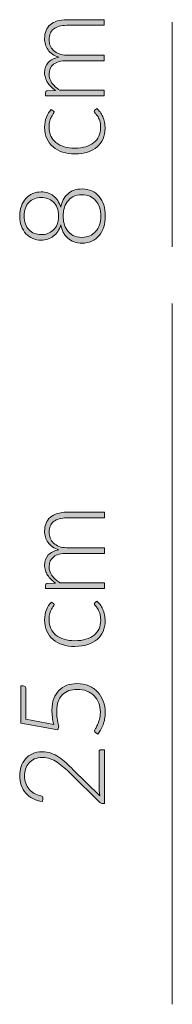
# Model space of a CAD drawing. Header units: inches. Extents: x 52 to 143, y -219 to -85.
# Tile 12 of 20: x 118.75 to 120.34, y -179.87 to -169.57. Entities that reach past the tile are written whole.
import ezdxf

# ---------------------------------------------------------------- set-up
doc = ezdxf.new("R2010")
doc.units = ezdxf.units.IN
doc.header["$MEASUREMENT"] = 0
doc.layers.add('Capa 1', color=7, linetype='Continuous')

# ---------------------------------------------------------------- blocks, each defined once
blk = doc.blocks.new('block 13')
at = {"layer": 'Capa 1'}
h = blk.add_hatch(color=251, dxfattribs=at)
h.dxf.hatch_style = 2
edge = h.paths.add_edge_path()
edge.add_spline(control_points=[(119.636, -175.517), (119.636, -175.517), (119.022, -175.517), (119.022, -175.517), (119.022, -175.517), (119.022, -175.485), (119.022, -175.485), (119.022, -175.474), (119.027, -175.468), (119.037, -175.466), (119.037, -175.466), (119.126, -175.461), (119.126, -175.461), (119.109, -175.449), (119.094, -175.436), (119.08, -175.423), (119.066, -175.409), (119.054, -175.394), (119.044, -175.379), (119.034, -175.364), (119.026, -175.347), (119.02, -175.33), (119.015, -175.312), (119.012, -175.294), (119.012, -175.274), (119.012, -175.23), (119.025, -175.194), (119.051, -175.167), (119.077, -175.14), (119.113, -175.122), (119.16, -175.113), (119.135, -175.106), (119.112, -175.095), (119.094, -175.082), (119.076, -175.068), (119.06, -175.053), (119.048, -175.036), (119.036, -175.018), (119.027, -175), (119.021, -174.98), (119.015, -174.959), (119.012, -174.938), (119.012, -174.917), (119.012, -174.886), (119.017, -174.859), (119.027, -174.835), (119.037, -174.811), (119.052, -174.79), (119.072, -174.773), (119.092, -174.756), (119.116, -174.743), (119.145, -174.734), (119.173, -174.725), (119.207, -174.72), (119.243, -174.72), (119.243, -174.72), (119.636, -174.72), (119.636, -174.72), (119.636, -174.72), (119.636, -174.779), (119.636, -174.779), (119.636, -174.779), (119.243, -174.779), (119.243, -174.779), (119.183, -174.779), (119.138, -174.792), (119.106, -174.818), (119.075, -174.844), (119.059, -174.881), (119.059, -174.929), (119.059, -174.95), (119.063, -174.971), (119.071, -174.99), (119.078, -175.01), (119.09, -175.027), (119.106, -175.042), (119.121, -175.057), (119.14, -175.069), (119.163, -175.078), (119.186, -175.087), (119.213, -175.091), (119.243, -175.091), (119.243, -175.091), (119.636, -175.091), (119.636, -175.091), (119.636, -175.091), (119.636, -175.15), (119.636, -175.15), (119.636, -175.15), (119.243, -175.15), (119.243, -175.15), (119.184, -175.15), (119.138, -175.162), (119.107, -175.186), (119.075, -175.21), (119.059, -175.244), (119.059, -175.29), (119.059, -175.323), (119.069, -175.354), (119.089, -175.383), (119.109, -175.411), (119.137, -175.436), (119.172, -175.458), (119.172, -175.458), (119.636, -175.458), (119.636, -175.458), (119.636, -175.458), (119.636, -175.517), (119.636, -175.517)], knot_values=[0, 0, 0, 0, 1, 1, 1, 2, 2, 2, 3, 3, 3, 4, 4, 4, 5, 5, 5, 6, 6, 6, 7, 7, 7, 8, 8, 8, 9, 9, 9, 10, 10, 10, 11, 11, 11, 12, 12, 12, 13, 13, 13, 14, 14, 14, 15, 15, 15, 16, 16, 16, 17, 17, 17, 18, 18, 18, 19, 19, 19, 20, 20, 20, 21, 21, 21, 22, 22, 22, 23, 23, 23, 24, 24, 24, 25, 25, 25, 26, 26, 26, 27, 27, 27, 28, 28, 28, 29, 29, 29, 30, 30, 30, 31, 31, 31, 32, 32, 32, 33, 33, 33, 34, 34, 34, 35, 35, 35, 36, 36, 36, 36], degree=3, periodic=1)
h = blk.add_hatch(color=251, dxfattribs=at)
h.dxf.hatch_style = 2
edge = h.paths.add_edge_path()
edge.add_spline(control_points=[(119.104, -175.674), (119.106, -175.676), (119.108, -175.678), (119.109, -175.68), (119.111, -175.682), (119.111, -175.684), (119.111, -175.687), (119.111, -175.692), (119.109, -175.697), (119.103, -175.705), (119.098, -175.712), (119.091, -175.721), (119.085, -175.733), (119.078, -175.745), (119.072, -175.76), (119.067, -175.778), (119.061, -175.796), (119.058, -175.818), (119.058, -175.843), (119.058, -175.878), (119.065, -175.91), (119.077, -175.937), (119.09, -175.964), (119.108, -175.988), (119.131, -176.006), (119.154, -176.025), (119.183, -176.039), (119.216, -176.049), (119.25, -176.059), (119.287, -176.064), (119.328, -176.064), (119.372, -176.064), (119.41, -176.059), (119.443, -176.049), (119.477, -176.039), (119.505, -176.024), (119.528, -176.006), (119.55, -175.988), (119.568, -175.965), (119.58, -175.939), (119.592, -175.912), (119.598, -175.883), (119.598, -175.851), (119.598, -175.821), (119.594, -175.797), (119.587, -175.777), (119.58, -175.757), (119.572, -175.74), (119.564, -175.727), (119.556, -175.714), (119.548, -175.704), (119.541, -175.696), (119.534, -175.689), (119.531, -175.683), (119.531, -175.678), (119.531, -175.673), (119.533, -175.669), (119.537, -175.666), (119.537, -175.666), (119.557, -175.65), (119.557, -175.65), (119.569, -175.66), (119.581, -175.671), (119.591, -175.686), (119.602, -175.7), (119.611, -175.716), (119.619, -175.734), (119.627, -175.753), (119.633, -175.772), (119.637, -175.793), (119.642, -175.815), (119.644, -175.837), (119.644, -175.86), (119.644, -175.899), (119.637, -175.934), (119.622, -175.967), (119.608, -175.999), (119.588, -176.027), (119.561, -176.05), (119.534, -176.073), (119.501, -176.091), (119.462, -176.104), (119.423, -176.117), (119.378, -176.124), (119.328, -176.124), (119.282, -176.124), (119.239, -176.118), (119.2, -176.105), (119.162, -176.093), (119.128, -176.075), (119.1, -176.051), (119.072, -176.027), (119.05, -175.999), (119.035, -175.964), (119.02, -175.93), (119.012, -175.891), (119.012, -175.846), (119.012, -175.806), (119.018, -175.771), (119.031, -175.74), (119.044, -175.709), (119.061, -175.682), (119.083, -175.659), (119.083, -175.659), (119.104, -175.674), (119.104, -175.674)], knot_values=[0, 0, 0, 0, 1, 1, 1, 2, 2, 2, 3, 3, 3, 4, 4, 4, 5, 5, 5, 6, 6, 6, 7, 7, 7, 8, 8, 8, 9, 9, 9, 10, 10, 10, 11, 11, 11, 12, 12, 12, 13, 13, 13, 14, 14, 14, 15, 15, 15, 16, 16, 16, 17, 17, 17, 18, 18, 18, 19, 19, 19, 20, 20, 20, 21, 21, 21, 22, 22, 22, 23, 23, 23, 24, 24, 24, 25, 25, 25, 26, 26, 26, 27, 27, 27, 28, 28, 28, 29, 29, 29, 30, 30, 30, 31, 31, 31, 32, 32, 32, 33, 33, 33, 34, 34, 34, 35, 35, 35, 35], degree=3, periodic=1)
h = blk.add_hatch(color=251, dxfattribs=at)
h.dxf.hatch_style = 2
edge = h.paths.add_edge_path()
edge.add_spline(control_points=[(118.788, -176.536), (118.796, -176.536), (118.803, -176.539), (118.809, -176.544), (118.814, -176.55), (118.817, -176.559), (118.817, -176.57), (118.817, -176.57), (118.817, -176.886), (118.817, -176.886), (118.817, -176.886), (119.108, -176.939), (119.108, -176.939), (119.101, -176.912), (119.096, -176.885), (119.093, -176.861), (119.09, -176.836), (119.089, -176.812), (119.089, -176.79), (119.089, -176.744), (119.095, -176.704), (119.108, -176.67), (119.121, -176.635), (119.139, -176.607), (119.162, -176.583), (119.185, -176.56), (119.213, -176.543), (119.245, -176.53), (119.277, -176.518), (119.312, -176.513), (119.35, -176.513), (119.396, -176.513), (119.437, -176.52), (119.474, -176.537), (119.51, -176.553), (119.541, -176.574), (119.567, -176.602), (119.592, -176.629), (119.612, -176.661), (119.625, -176.698), (119.639, -176.734), (119.646, -176.773), (119.646, -176.814), (119.646, -176.838), (119.643, -176.862), (119.639, -176.883), (119.635, -176.905), (119.629, -176.926), (119.622, -176.945), (119.615, -176.965), (119.606, -176.982), (119.597, -176.998), (119.588, -177.014), (119.578, -177.028), (119.568, -177.041), (119.568, -177.041), (119.544, -177.023), (119.544, -177.023), (119.538, -177.019), (119.534, -177.013), (119.534, -177.006), (119.534, -177), (119.538, -176.992), (119.544, -176.982), (119.55, -176.972), (119.557, -176.959), (119.564, -176.944), (119.572, -176.928), (119.578, -176.909), (119.584, -176.887), (119.591, -176.866), (119.594, -176.841), (119.594, -176.812), (119.594, -176.778), (119.588, -176.746), (119.578, -176.718), (119.567, -176.688), (119.551, -176.663), (119.53, -176.641), (119.51, -176.62), (119.484, -176.603), (119.454, -176.591), (119.424, -176.578), (119.389, -176.573), (119.351, -176.573), (119.32, -176.573), (119.291, -176.577), (119.265, -176.586), (119.239, -176.596), (119.216, -176.61), (119.198, -176.628), (119.179, -176.647), (119.164, -176.671), (119.154, -176.699), (119.143, -176.728), (119.138, -176.761), (119.138, -176.8), (119.138, -176.824), (119.14, -176.848), (119.143, -176.875), (119.147, -176.901), (119.153, -176.929), (119.161, -176.959), (119.161, -176.959), (119.15, -176.997), (119.15, -176.997), (119.15, -176.997), (118.763, -176.928), (118.763, -176.928), (118.763, -176.928), (118.763, -176.536), (118.763, -176.536), (118.763, -176.536), (118.788, -176.536), (118.788, -176.536)], knot_values=[0, 0, 0, 0, 1, 1, 1, 2, 2, 2, 3, 3, 3, 4, 4, 4, 5, 5, 5, 6, 6, 6, 7, 7, 7, 8, 8, 8, 9, 9, 9, 10, 10, 10, 11, 11, 11, 12, 12, 12, 13, 13, 13, 14, 14, 14, 15, 15, 15, 16, 16, 16, 17, 17, 17, 18, 18, 18, 19, 19, 19, 20, 20, 20, 21, 21, 21, 22, 22, 22, 23, 23, 23, 24, 24, 24, 25, 25, 25, 26, 26, 26, 27, 27, 27, 28, 28, 28, 29, 29, 29, 30, 30, 30, 31, 31, 31, 32, 32, 32, 33, 33, 33, 34, 34, 34, 35, 35, 35, 36, 36, 36, 37, 37, 37, 38, 38, 38, 38], degree=3, periodic=1)
h = blk.add_hatch(color=251, dxfattribs=at)
h.dxf.hatch_style = 2
edge = h.paths.add_edge_path()
edge.add_spline(control_points=[(118.753, -177.476), (118.753, -177.443), (118.758, -177.411), (118.768, -177.381), (118.777, -177.351), (118.792, -177.324), (118.811, -177.301), (118.831, -177.278), (118.855, -177.259), (118.885, -177.246), (118.914, -177.233), (118.948, -177.226), (118.988, -177.226), (119.021, -177.226), (119.051, -177.231), (119.08, -177.241), (119.108, -177.251), (119.135, -177.265), (119.161, -177.282), (119.187, -177.299), (119.212, -177.319), (119.236, -177.342), (119.261, -177.365), (119.286, -177.389), (119.311, -177.414), (119.311, -177.414), (119.59, -177.687), (119.59, -177.687), (119.587, -177.674), (119.584, -177.66), (119.583, -177.646), (119.581, -177.632), (119.58, -177.618), (119.58, -177.603), (119.58, -177.603), (119.58, -177.226), (119.58, -177.226), (119.58, -177.22), (119.582, -177.214), (119.586, -177.211), (119.59, -177.207), (119.595, -177.205), (119.601, -177.205), (119.601, -177.205), (119.636, -177.205), (119.636, -177.205), (119.636, -177.205), (119.636, -177.768), (119.636, -177.768), (119.636, -177.768), (119.615, -177.768), (119.615, -177.768), (119.61, -177.768), (119.606, -177.767), (119.601, -177.765), (119.596, -177.762), (119.592, -177.76), (119.589, -177.756), (119.589, -177.756), (119.287, -177.458), (119.287, -177.458), (119.262, -177.433), (119.238, -177.411), (119.214, -177.39), (119.191, -177.369), (119.167, -177.351), (119.143, -177.335), (119.12, -177.32), (119.095, -177.308), (119.07, -177.299), (119.045, -177.29), (119.018, -177.286), (118.99, -177.286), (118.958, -177.286), (118.93, -177.291), (118.906, -177.301), (118.883, -177.312), (118.863, -177.327), (118.848, -177.345), (118.833, -177.362), (118.821, -177.383), (118.814, -177.406), (118.807, -177.429), (118.803, -177.454), (118.803, -177.479), (118.803, -177.507), (118.807, -177.532), (118.815, -177.555), (118.824, -177.579), (118.836, -177.599), (118.851, -177.617), (118.866, -177.635), (118.884, -177.65), (118.904, -177.662), (118.925, -177.673), (118.948, -177.681), (118.973, -177.686), (118.987, -177.69), (118.994, -177.698), (118.994, -177.71), (118.994, -177.711), (118.994, -177.712), (118.994, -177.714), (118.994, -177.715), (118.994, -177.716), (118.994, -177.717), (118.994, -177.717), (118.989, -177.746), (118.989, -177.746), (118.951, -177.741), (118.918, -177.731), (118.889, -177.716), (118.86, -177.7), (118.835, -177.681), (118.815, -177.657), (118.794, -177.634), (118.779, -177.607), (118.769, -177.576), (118.758, -177.545), (118.753, -177.512), (118.753, -177.476)], knot_values=[0, 0, 0, 0, 1, 1, 1, 2, 2, 2, 3, 3, 3, 4, 4, 4, 5, 5, 5, 6, 6, 6, 7, 7, 7, 8, 8, 8, 9, 9, 9, 10, 10, 10, 11, 11, 11, 12, 12, 12, 13, 13, 13, 14, 14, 14, 15, 15, 15, 16, 16, 16, 17, 17, 17, 18, 18, 18, 19, 19, 19, 20, 20, 20, 21, 21, 21, 22, 22, 22, 23, 23, 23, 24, 24, 24, 25, 25, 25, 26, 26, 26, 27, 27, 27, 28, 28, 28, 29, 29, 29, 30, 30, 30, 31, 31, 31, 32, 32, 32, 33, 33, 33, 34, 34, 34, 35, 35, 35, 36, 36, 36, 37, 37, 37, 38, 38, 38, 39, 39, 39, 40, 40, 40, 40], degree=3, periodic=1)
at = {"layer": 'Capa 1', "lineweight": 0}
for points, knots in [([(119.636, -175.517), (119.636, -175.517), (119.022, -175.517), (119.022, -175.517), (119.022, -175.517), (119.022, -175.485), (119.022, -175.485), (119.022, -175.474), (119.027, -175.468), (119.037, -175.466), (119.037, -175.466), (119.126, -175.461), (119.126, -175.461), (119.109, -175.449), (119.094, -175.436), (119.08, -175.423), (119.066, -175.409), (119.054, -175.394), (119.044, -175.379), (119.034, -175.364), (119.026, -175.347), (119.02, -175.33), (119.015, -175.312), (119.012, -175.294), (119.012, -175.274), (119.012, -175.23), (119.025, -175.194), (119.051, -175.167), (119.077, -175.14), (119.113, -175.122), (119.16, -175.113), (119.135, -175.106), (119.112, -175.095), (119.094, -175.082), (119.076, -175.068), (119.06, -175.053), (119.048, -175.036), (119.036, -175.018), (119.027, -175), (119.021, -174.98), (119.015, -174.959), (119.012, -174.938), (119.012, -174.917), (119.012, -174.886), (119.017, -174.859), (119.027, -174.835), (119.037, -174.811), (119.052, -174.79), (119.072, -174.773), (119.092, -174.756), (119.116, -174.743), (119.145, -174.734), (119.173, -174.725), (119.207, -174.72), (119.243, -174.72), (119.243, -174.72), (119.636, -174.72), (119.636, -174.72), (119.636, -174.72), (119.636, -174.779), (119.636, -174.779), (119.636, -174.779), (119.243, -174.779), (119.243, -174.779), (119.183, -174.779), (119.138, -174.792), (119.106, -174.818), (119.075, -174.844), (119.059, -174.881), (119.059, -174.929), (119.059, -174.95), (119.063, -174.971), (119.071, -174.99), (119.078, -175.01), (119.09, -175.027), (119.106, -175.042), (119.121, -175.057), (119.14, -175.069), (119.163, -175.078), (119.186, -175.087), (119.213, -175.091), (119.243, -175.091), (119.243, -175.091), (119.636, -175.091), (119.636, -175.091), (119.636, -175.091), (119.636, -175.15), (119.636, -175.15), (119.636, -175.15), (119.243, -175.15), (119.243, -175.15), (119.184, -175.15), (119.138, -175.162), (119.107, -175.186), (119.075, -175.21), (119.059, -175.244), (119.059, -175.29), (119.059, -175.323), (119.069, -175.354), (119.089, -175.383), (119.109, -175.411), (119.137, -175.436), (119.172, -175.458), (119.172, -175.458), (119.636, -175.458), (119.636, -175.458), (119.636, -175.458), (119.636, -175.517), (119.636, -175.517)], [0, 0, 0, 0, 1, 1, 1, 2, 2, 2, 3, 3, 3, 4, 4, 4, 5, 5, 5, 6, 6, 6, 7, 7, 7, 8, 8, 8, 9, 9, 9, 10, 10, 10, 11, 11, 11, 12, 12, 12, 13, 13, 13, 14, 14, 14, 15, 15, 15, 16, 16, 16, 17, 17, 17, 18, 18, 18, 19, 19, 19, 20, 20, 20, 21, 21, 21, 22, 22, 22, 23, 23, 23, 24, 24, 24, 25, 25, 25, 26, 26, 26, 27, 27, 27, 28, 28, 28, 29, 29, 29, 30, 30, 30, 31, 31, 31, 32, 32, 32, 33, 33, 33, 34, 34, 34, 35, 35, 35, 36, 36, 36, 36]), ([(119.104, -175.674), (119.106, -175.676), (119.108, -175.678), (119.109, -175.68), (119.111, -175.682), (119.111, -175.684), (119.111, -175.687), (119.111, -175.692), (119.109, -175.697), (119.103, -175.705), (119.098, -175.712), (119.091, -175.721), (119.085, -175.733), (119.078, -175.745), (119.072, -175.76), (119.067, -175.778), (119.061, -175.796), (119.058, -175.818), (119.058, -175.843), (119.058, -175.878), (119.065, -175.91), (119.077, -175.937), (119.09, -175.964), (119.108, -175.988), (119.131, -176.006), (119.154, -176.025), (119.183, -176.039), (119.216, -176.049), (119.25, -176.059), (119.287, -176.064), (119.328, -176.064), (119.372, -176.064), (119.41, -176.059), (119.443, -176.049), (119.477, -176.039), (119.505, -176.024), (119.528, -176.006), (119.55, -175.988), (119.568, -175.965), (119.58, -175.939), (119.592, -175.912), (119.598, -175.883), (119.598, -175.851), (119.598, -175.821), (119.594, -175.797), (119.587, -175.777), (119.58, -175.757), (119.572, -175.74), (119.564, -175.727), (119.556, -175.714), (119.548, -175.704), (119.541, -175.696), (119.534, -175.689), (119.531, -175.683), (119.531, -175.678), (119.531, -175.673), (119.533, -175.669), (119.537, -175.666), (119.537, -175.666), (119.557, -175.65), (119.557, -175.65), (119.569, -175.66), (119.581, -175.671), (119.591, -175.686), (119.602, -175.7), (119.611, -175.716), (119.619, -175.734), (119.627, -175.753), (119.633, -175.772), (119.637, -175.793), (119.642, -175.815), (119.644, -175.837), (119.644, -175.86), (119.644, -175.899), (119.637, -175.934), (119.622, -175.967), (119.608, -175.999), (119.588, -176.027), (119.561, -176.05), (119.534, -176.073), (119.501, -176.091), (119.462, -176.104), (119.423, -176.117), (119.378, -176.124), (119.328, -176.124), (119.282, -176.124), (119.239, -176.118), (119.2, -176.105), (119.162, -176.093), (119.128, -176.075), (119.1, -176.051), (119.072, -176.027), (119.05, -175.999), (119.035, -175.964), (119.02, -175.93), (119.012, -175.891), (119.012, -175.846), (119.012, -175.806), (119.018, -175.771), (119.031, -175.74), (119.044, -175.709), (119.061, -175.682), (119.083, -175.659), (119.083, -175.659), (119.104, -175.674), (119.104, -175.674)], [0, 0, 0, 0, 1, 1, 1, 2, 2, 2, 3, 3, 3, 4, 4, 4, 5, 5, 5, 6, 6, 6, 7, 7, 7, 8, 8, 8, 9, 9, 9, 10, 10, 10, 11, 11, 11, 12, 12, 12, 13, 13, 13, 14, 14, 14, 15, 15, 15, 16, 16, 16, 17, 17, 17, 18, 18, 18, 19, 19, 19, 20, 20, 20, 21, 21, 21, 22, 22, 22, 23, 23, 23, 24, 24, 24, 25, 25, 25, 26, 26, 26, 27, 27, 27, 28, 28, 28, 29, 29, 29, 30, 30, 30, 31, 31, 31, 32, 32, 32, 33, 33, 33, 34, 34, 34, 35, 35, 35, 35]), ([(118.788, -176.536), (118.796, -176.536), (118.803, -176.539), (118.809, -176.544), (118.814, -176.55), (118.817, -176.559), (118.817, -176.57), (118.817, -176.57), (118.817, -176.886), (118.817, -176.886), (118.817, -176.886), (119.108, -176.939), (119.108, -176.939), (119.101, -176.912), (119.096, -176.885), (119.093, -176.861), (119.09, -176.836), (119.089, -176.812), (119.089, -176.79), (119.089, -176.744), (119.095, -176.704), (119.108, -176.67), (119.121, -176.635), (119.139, -176.607), (119.162, -176.583), (119.185, -176.56), (119.213, -176.543), (119.245, -176.53), (119.277, -176.518), (119.312, -176.513), (119.35, -176.513), (119.396, -176.513), (119.437, -176.52), (119.474, -176.537), (119.51, -176.553), (119.541, -176.574), (119.567, -176.602), (119.592, -176.629), (119.612, -176.661), (119.625, -176.698), (119.639, -176.734), (119.646, -176.773), (119.646, -176.814), (119.646, -176.838), (119.643, -176.862), (119.639, -176.883), (119.635, -176.905), (119.629, -176.926), (119.622, -176.945), (119.615, -176.965), (119.606, -176.982), (119.597, -176.998), (119.588, -177.014), (119.578, -177.028), (119.568, -177.041), (119.568, -177.041), (119.544, -177.023), (119.544, -177.023), (119.538, -177.019), (119.534, -177.013), (119.534, -177.006), (119.534, -177), (119.538, -176.992), (119.544, -176.982), (119.55, -176.972), (119.557, -176.959), (119.564, -176.944), (119.572, -176.928), (119.578, -176.909), (119.584, -176.887), (119.591, -176.866), (119.594, -176.841), (119.594, -176.812), (119.594, -176.778), (119.588, -176.746), (119.578, -176.718), (119.567, -176.688), (119.551, -176.663), (119.53, -176.641), (119.51, -176.62), (119.484, -176.603), (119.454, -176.591), (119.424, -176.578), (119.389, -176.573), (119.351, -176.573), (119.32, -176.573), (119.291, -176.577), (119.265, -176.586), (119.239, -176.596), (119.216, -176.61), (119.198, -176.628), (119.179, -176.647), (119.164, -176.671), (119.154, -176.699), (119.143, -176.728), (119.138, -176.761), (119.138, -176.8), (119.138, -176.824), (119.14, -176.848), (119.143, -176.875), (119.147, -176.901), (119.153, -176.929), (119.161, -176.959), (119.161, -176.959), (119.15, -176.997), (119.15, -176.997), (119.15, -176.997), (118.763, -176.928), (118.763, -176.928), (118.763, -176.928), (118.763, -176.536), (118.763, -176.536), (118.763, -176.536), (118.788, -176.536), (118.788, -176.536)], [0, 0, 0, 0, 1, 1, 1, 2, 2, 2, 3, 3, 3, 4, 4, 4, 5, 5, 5, 6, 6, 6, 7, 7, 7, 8, 8, 8, 9, 9, 9, 10, 10, 10, 11, 11, 11, 12, 12, 12, 13, 13, 13, 14, 14, 14, 15, 15, 15, 16, 16, 16, 17, 17, 17, 18, 18, 18, 19, 19, 19, 20, 20, 20, 21, 21, 21, 22, 22, 22, 23, 23, 23, 24, 24, 24, 25, 25, 25, 26, 26, 26, 27, 27, 27, 28, 28, 28, 29, 29, 29, 30, 30, 30, 31, 31, 31, 32, 32, 32, 33, 33, 33, 34, 34, 34, 35, 35, 35, 36, 36, 36, 37, 37, 37, 38, 38, 38, 38]), ([(118.753, -177.476), (118.753, -177.443), (118.758, -177.411), (118.768, -177.381), (118.777, -177.351), (118.792, -177.324), (118.811, -177.301), (118.831, -177.278), (118.855, -177.259), (118.885, -177.246), (118.914, -177.233), (118.948, -177.226), (118.988, -177.226), (119.021, -177.226), (119.051, -177.231), (119.08, -177.241), (119.108, -177.251), (119.135, -177.265), (119.161, -177.282), (119.187, -177.299), (119.212, -177.319), (119.236, -177.342), (119.261, -177.365), (119.286, -177.389), (119.311, -177.414), (119.311, -177.414), (119.59, -177.687), (119.59, -177.687), (119.587, -177.674), (119.584, -177.66), (119.583, -177.646), (119.581, -177.632), (119.58, -177.618), (119.58, -177.603), (119.58, -177.603), (119.58, -177.226), (119.58, -177.226), (119.58, -177.22), (119.582, -177.214), (119.586, -177.211), (119.59, -177.207), (119.595, -177.205), (119.601, -177.205), (119.601, -177.205), (119.636, -177.205), (119.636, -177.205), (119.636, -177.205), (119.636, -177.768), (119.636, -177.768), (119.636, -177.768), (119.615, -177.768), (119.615, -177.768), (119.61, -177.768), (119.606, -177.767), (119.601, -177.765), (119.596, -177.762), (119.592, -177.76), (119.589, -177.756), (119.589, -177.756), (119.287, -177.458), (119.287, -177.458), (119.262, -177.433), (119.238, -177.411), (119.214, -177.39), (119.191, -177.369), (119.167, -177.351), (119.143, -177.335), (119.12, -177.32), (119.095, -177.308), (119.07, -177.299), (119.045, -177.29), (119.018, -177.286), (118.99, -177.286), (118.958, -177.286), (118.93, -177.291), (118.906, -177.301), (118.883, -177.312), (118.863, -177.327), (118.848, -177.345), (118.833, -177.362), (118.821, -177.383), (118.814, -177.406), (118.807, -177.429), (118.803, -177.454), (118.803, -177.479), (118.803, -177.507), (118.807, -177.532), (118.815, -177.555), (118.824, -177.579), (118.836, -177.599), (118.851, -177.617), (118.866, -177.635), (118.884, -177.65), (118.904, -177.662), (118.925, -177.673), (118.948, -177.681), (118.973, -177.686), (118.987, -177.69), (118.994, -177.698), (118.994, -177.71), (118.994, -177.711), (118.994, -177.712), (118.994, -177.714), (118.994, -177.715), (118.994, -177.716), (118.994, -177.717), (118.994, -177.717), (118.989, -177.746), (118.989, -177.746), (118.951, -177.741), (118.918, -177.731), (118.889, -177.716), (118.86, -177.7), (118.835, -177.681), (118.815, -177.657), (118.794, -177.634), (118.779, -177.607), (118.769, -177.576), (118.758, -177.545), (118.753, -177.512), (118.753, -177.476)], [0, 0, 0, 0, 1, 1, 1, 2, 2, 2, 3, 3, 3, 4, 4, 4, 5, 5, 5, 6, 6, 6, 7, 7, 7, 8, 8, 8, 9, 9, 9, 10, 10, 10, 11, 11, 11, 12, 12, 12, 13, 13, 13, 14, 14, 14, 15, 15, 15, 16, 16, 16, 17, 17, 17, 18, 18, 18, 19, 19, 19, 20, 20, 20, 21, 21, 21, 22, 22, 22, 23, 23, 23, 24, 24, 24, 25, 25, 25, 26, 26, 26, 27, 27, 27, 28, 28, 28, 29, 29, 29, 30, 30, 30, 31, 31, 31, 32, 32, 32, 33, 33, 33, 34, 34, 34, 35, 35, 35, 36, 36, 36, 37, 37, 37, 38, 38, 38, 39, 39, 39, 40, 40, 40, 40])]:
    blk.add_open_spline(points, degree=3, knots=knots, dxfattribs=at)
blk = doc.blocks.new('block 14')
at = {"layer": 'Capa 1'}
h = blk.add_hatch(color=251, dxfattribs=at)
h.dxf.hatch_style = 2
edge = h.paths.add_edge_path()
edge.add_spline(control_points=[(119.635, -170.364), (119.635, -170.364), (119.022, -170.364), (119.022, -170.364), (119.022, -170.364), (119.022, -170.332), (119.022, -170.332), (119.022, -170.321), (119.027, -170.315), (119.037, -170.313), (119.037, -170.313), (119.126, -170.308), (119.126, -170.308), (119.109, -170.296), (119.094, -170.283), (119.08, -170.27), (119.066, -170.256), (119.054, -170.241), (119.044, -170.226), (119.034, -170.211), (119.026, -170.194), (119.02, -170.177), (119.015, -170.159), (119.012, -170.141), (119.012, -170.122), (119.012, -170.077), (119.025, -170.041), (119.051, -170.014), (119.077, -169.988), (119.113, -169.969), (119.16, -169.96), (119.134, -169.953), (119.112, -169.942), (119.094, -169.929), (119.075, -169.916), (119.06, -169.9), (119.048, -169.883), (119.036, -169.866), (119.027, -169.847), (119.021, -169.827), (119.015, -169.806), (119.012, -169.785), (119.012, -169.764), (119.012, -169.734), (119.017, -169.706), (119.027, -169.682), (119.037, -169.658), (119.052, -169.637), (119.071, -169.62), (119.091, -169.603), (119.116, -169.59), (119.144, -169.581), (119.173, -169.572), (119.206, -169.568), (119.243, -169.568), (119.243, -169.568), (119.635, -169.568), (119.635, -169.568), (119.635, -169.568), (119.635, -169.626), (119.635, -169.626), (119.635, -169.626), (119.243, -169.626), (119.243, -169.626), (119.183, -169.626), (119.137, -169.639), (119.106, -169.665), (119.074, -169.691), (119.059, -169.728), (119.059, -169.776), (119.059, -169.797), (119.062, -169.818), (119.07, -169.837), (119.078, -169.857), (119.09, -169.874), (119.105, -169.889), (119.121, -169.905), (119.14, -169.916), (119.163, -169.925), (119.186, -169.934), (119.213, -169.938), (119.243, -169.938), (119.243, -169.938), (119.635, -169.938), (119.635, -169.938), (119.635, -169.938), (119.635, -169.997), (119.635, -169.997), (119.635, -169.997), (119.243, -169.997), (119.243, -169.997), (119.183, -169.997), (119.138, -170.009), (119.106, -170.033), (119.075, -170.057), (119.059, -170.091), (119.059, -170.137), (119.059, -170.17), (119.069, -170.201), (119.089, -170.23), (119.108, -170.258), (119.136, -170.283), (119.171, -170.306), (119.171, -170.306), (119.635, -170.306), (119.635, -170.306), (119.635, -170.306), (119.635, -170.364), (119.635, -170.364)], knot_values=[0, 0, 0, 0, 1, 1, 1, 2, 2, 2, 3, 3, 3, 4, 4, 4, 5, 5, 5, 6, 6, 6, 7, 7, 7, 8, 8, 8, 9, 9, 9, 10, 10, 10, 11, 11, 11, 12, 12, 12, 13, 13, 13, 14, 14, 14, 15, 15, 15, 16, 16, 16, 17, 17, 17, 18, 18, 18, 19, 19, 19, 20, 20, 20, 21, 21, 21, 22, 22, 22, 23, 23, 23, 24, 24, 24, 25, 25, 25, 26, 26, 26, 27, 27, 27, 28, 28, 28, 29, 29, 29, 30, 30, 30, 31, 31, 31, 32, 32, 32, 33, 33, 33, 34, 34, 34, 35, 35, 35, 36, 36, 36, 36], degree=3, periodic=1)
h = blk.add_hatch(color=251, dxfattribs=at)
h.dxf.hatch_style = 2
edge = h.paths.add_edge_path()
edge.add_spline(control_points=[(119.103, -170.522), (119.106, -170.524), (119.107, -170.526), (119.109, -170.527), (119.11, -170.529), (119.111, -170.532), (119.111, -170.535), (119.111, -170.539), (119.108, -170.545), (119.103, -170.552), (119.097, -170.559), (119.091, -170.569), (119.085, -170.581), (119.078, -170.593), (119.072, -170.608), (119.066, -170.626), (119.061, -170.644), (119.058, -170.665), (119.058, -170.691), (119.058, -170.726), (119.064, -170.757), (119.077, -170.785), (119.089, -170.812), (119.107, -170.835), (119.131, -170.854), (119.154, -170.873), (119.183, -170.887), (119.216, -170.897), (119.249, -170.906), (119.287, -170.912), (119.328, -170.912), (119.372, -170.912), (119.41, -170.906), (119.443, -170.896), (119.476, -170.886), (119.504, -170.872), (119.527, -170.853), (119.55, -170.835), (119.567, -170.813), (119.579, -170.786), (119.591, -170.76), (119.597, -170.731), (119.597, -170.699), (119.597, -170.669), (119.594, -170.644), (119.587, -170.624), (119.58, -170.604), (119.572, -170.588), (119.564, -170.575), (119.555, -170.562), (119.548, -170.552), (119.541, -170.544), (119.534, -170.536), (119.531, -170.531), (119.531, -170.526), (119.531, -170.521), (119.533, -170.516), (119.537, -170.514), (119.537, -170.514), (119.557, -170.497), (119.557, -170.497), (119.569, -170.507), (119.58, -170.519), (119.591, -170.533), (119.602, -170.548), (119.611, -170.564), (119.619, -170.582), (119.626, -170.6), (119.633, -170.62), (119.637, -170.641), (119.641, -170.662), (119.643, -170.684), (119.643, -170.707), (119.643, -170.746), (119.636, -170.782), (119.622, -170.814), (119.608, -170.846), (119.588, -170.874), (119.56, -170.897), (119.533, -170.921), (119.5, -170.939), (119.461, -170.952), (119.423, -170.965), (119.378, -170.971), (119.328, -170.971), (119.281, -170.971), (119.239, -170.965), (119.2, -170.953), (119.161, -170.94), (119.128, -170.923), (119.1, -170.899), (119.072, -170.875), (119.05, -170.846), (119.035, -170.812), (119.019, -170.778), (119.012, -170.738), (119.012, -170.694), (119.012, -170.654), (119.018, -170.618), (119.031, -170.587), (119.044, -170.556), (119.061, -170.529), (119.082, -170.506), (119.082, -170.506), (119.103, -170.522), (119.103, -170.522)], knot_values=[0, 0, 0, 0, 1, 1, 1, 2, 2, 2, 3, 3, 3, 4, 4, 4, 5, 5, 5, 6, 6, 6, 7, 7, 7, 8, 8, 8, 9, 9, 9, 10, 10, 10, 11, 11, 11, 12, 12, 12, 13, 13, 13, 14, 14, 14, 15, 15, 15, 16, 16, 16, 17, 17, 17, 18, 18, 18, 19, 19, 19, 20, 20, 20, 21, 21, 21, 22, 22, 22, 23, 23, 23, 24, 24, 24, 25, 25, 25, 26, 26, 26, 27, 27, 27, 28, 28, 28, 29, 29, 29, 30, 30, 30, 31, 31, 31, 32, 32, 32, 33, 33, 33, 34, 34, 34, 35, 35, 35, 35], degree=3, periodic=1)
h = blk.add_hatch(color=251, dxfattribs=at)
h.dxf.hatch_style = 2
edge = h.paths.add_edge_path()
edge.add_spline(control_points=[(119.645, -171.621), (119.645, -171.663), (119.64, -171.701), (119.629, -171.736), (119.618, -171.771), (119.602, -171.801), (119.581, -171.826), (119.56, -171.851), (119.534, -171.87), (119.505, -171.884), (119.475, -171.898), (119.442, -171.905), (119.405, -171.905), (119.373, -171.905), (119.344, -171.901), (119.319, -171.891), (119.294, -171.882), (119.272, -171.869), (119.254, -171.852), (119.235, -171.835), (119.22, -171.815), (119.207, -171.792), (119.195, -171.769), (119.186, -171.743), (119.18, -171.715), (119.172, -171.741), (119.162, -171.763), (119.149, -171.783), (119.137, -171.803), (119.121, -171.819), (119.103, -171.833), (119.086, -171.846), (119.066, -171.856), (119.045, -171.863), (119.023, -171.87), (119, -171.874), (118.975, -171.874), (118.944, -171.874), (118.915, -171.868), (118.888, -171.856), (118.861, -171.844), (118.838, -171.828), (118.817, -171.806), (118.797, -171.784), (118.781, -171.758), (118.77, -171.727), (118.758, -171.696), (118.752, -171.66), (118.752, -171.621), (118.752, -171.583), (118.758, -171.548), (118.77, -171.517), (118.781, -171.486), (118.797, -171.459), (118.817, -171.437), (118.838, -171.415), (118.861, -171.398), (118.888, -171.387), (118.915, -171.375), (118.944, -171.369), (118.975, -171.369), (119, -171.369), (119.023, -171.372), (119.045, -171.379), (119.066, -171.387), (119.086, -171.397), (119.103, -171.41), (119.121, -171.424), (119.137, -171.441), (119.149, -171.46), (119.162, -171.48), (119.172, -171.503), (119.18, -171.528), (119.186, -171.5), (119.195, -171.474), (119.207, -171.451), (119.22, -171.428), (119.235, -171.408), (119.254, -171.391), (119.272, -171.374), (119.294, -171.361), (119.319, -171.352), (119.344, -171.342), (119.373, -171.338), (119.405, -171.338), (119.442, -171.338), (119.475, -171.345), (119.505, -171.359), (119.534, -171.372), (119.56, -171.392), (119.581, -171.417), (119.602, -171.442), (119.618, -171.472), (119.629, -171.506), (119.64, -171.541), (119.645, -171.58), (119.645, -171.621)], knot_values=[0, 0, 0, 0, 1, 1, 1, 2, 2, 2, 3, 3, 3, 4, 4, 4, 5, 5, 5, 6, 6, 6, 7, 7, 7, 8, 8, 8, 9, 9, 9, 10, 10, 10, 11, 11, 11, 12, 12, 12, 13, 13, 13, 14, 14, 14, 15, 15, 15, 16, 16, 16, 17, 17, 17, 18, 18, 18, 19, 19, 19, 20, 20, 20, 21, 21, 21, 22, 22, 22, 23, 23, 23, 24, 24, 24, 25, 25, 25, 26, 26, 26, 27, 27, 27, 28, 28, 28, 29, 29, 29, 30, 30, 30, 31, 31, 31, 32, 32, 32, 32], degree=3, periodic=1)
edge = h.paths.add_edge_path()
edge.add_spline(control_points=[(119.158, -171.621), (119.158, -171.588), (119.153, -171.559), (119.143, -171.535), (119.133, -171.51), (119.119, -171.49), (119.102, -171.474), (119.085, -171.458), (119.066, -171.446), (119.044, -171.438), (119.022, -171.431), (118.999, -171.427), (118.976, -171.427), (118.951, -171.427), (118.927, -171.431), (118.906, -171.44), (118.884, -171.449), (118.865, -171.461), (118.85, -171.478), (118.833, -171.494), (118.821, -171.515), (118.812, -171.539), (118.803, -171.563), (118.798, -171.591), (118.798, -171.621), (118.798, -171.652), (118.803, -171.68), (118.812, -171.704), (118.821, -171.728), (118.833, -171.749), (118.85, -171.766), (118.865, -171.782), (118.884, -171.795), (118.906, -171.803), (118.927, -171.812), (118.951, -171.816), (118.976, -171.816), (118.999, -171.816), (119.022, -171.812), (119.044, -171.805), (119.066, -171.797), (119.085, -171.786), (119.102, -171.769), (119.119, -171.754), (119.133, -171.733), (119.143, -171.709), (119.153, -171.684), (119.158, -171.655), (119.158, -171.621)], knot_values=[0, 0, 0, 0, 1, 1, 1, 2, 2, 2, 3, 3, 3, 4, 4, 4, 5, 5, 5, 6, 6, 6, 7, 7, 7, 8, 8, 8, 9, 9, 9, 10, 10, 10, 11, 11, 11, 12, 12, 12, 13, 13, 13, 14, 14, 14, 15, 15, 15, 16, 16, 16, 16], degree=3, periodic=1)
edge = h.paths.add_edge_path()
edge.add_spline(control_points=[(119.599, -171.621), (119.599, -171.588), (119.594, -171.558), (119.584, -171.53), (119.575, -171.503), (119.562, -171.479), (119.545, -171.46), (119.528, -171.44), (119.508, -171.425), (119.483, -171.414), (119.46, -171.403), (119.433, -171.398), (119.404, -171.398), (119.366, -171.398), (119.334, -171.405), (119.308, -171.419), (119.283, -171.433), (119.263, -171.451), (119.248, -171.473), (119.232, -171.494), (119.221, -171.519), (119.215, -171.545), (119.209, -171.571), (119.205, -171.597), (119.205, -171.621), (119.205, -171.646), (119.209, -171.672), (119.215, -171.698), (119.221, -171.724), (119.232, -171.748), (119.248, -171.77), (119.263, -171.792), (119.283, -171.81), (119.308, -171.824), (119.334, -171.838), (119.366, -171.845), (119.404, -171.845), (119.433, -171.845), (119.46, -171.839), (119.483, -171.829), (119.508, -171.818), (119.528, -171.803), (119.545, -171.783), (119.562, -171.764), (119.575, -171.74), (119.584, -171.713), (119.594, -171.685), (119.599, -171.655), (119.599, -171.621)], knot_values=[0, 0, 0, 0, 1, 1, 1, 2, 2, 2, 3, 3, 3, 4, 4, 4, 5, 5, 5, 6, 6, 6, 7, 7, 7, 8, 8, 8, 9, 9, 9, 10, 10, 10, 11, 11, 11, 12, 12, 12, 13, 13, 13, 14, 14, 14, 15, 15, 15, 16, 16, 16, 16], degree=3, periodic=1)
at = {"layer": 'Capa 1', "lineweight": 0}
for points, knots in [([(119.635, -170.364), (119.635, -170.364), (119.022, -170.364), (119.022, -170.364), (119.022, -170.364), (119.022, -170.332), (119.022, -170.332), (119.022, -170.321), (119.027, -170.315), (119.037, -170.313), (119.037, -170.313), (119.126, -170.308), (119.126, -170.308), (119.109, -170.296), (119.094, -170.283), (119.08, -170.27), (119.066, -170.256), (119.054, -170.241), (119.044, -170.226), (119.034, -170.211), (119.026, -170.194), (119.02, -170.177), (119.015, -170.159), (119.012, -170.141), (119.012, -170.122), (119.012, -170.077), (119.025, -170.041), (119.051, -170.014), (119.077, -169.988), (119.113, -169.969), (119.16, -169.96), (119.134, -169.953), (119.112, -169.942), (119.094, -169.929), (119.075, -169.916), (119.06, -169.9), (119.048, -169.883), (119.036, -169.866), (119.027, -169.847), (119.021, -169.827), (119.015, -169.806), (119.012, -169.785), (119.012, -169.764), (119.012, -169.734), (119.017, -169.706), (119.027, -169.682), (119.037, -169.658), (119.052, -169.637), (119.071, -169.62), (119.091, -169.603), (119.116, -169.59), (119.144, -169.581), (119.173, -169.572), (119.206, -169.568), (119.243, -169.568), (119.243, -169.568), (119.635, -169.568), (119.635, -169.568), (119.635, -169.568), (119.635, -169.626), (119.635, -169.626), (119.635, -169.626), (119.243, -169.626), (119.243, -169.626), (119.183, -169.626), (119.137, -169.639), (119.106, -169.665), (119.074, -169.691), (119.059, -169.728), (119.059, -169.776), (119.059, -169.797), (119.062, -169.818), (119.07, -169.837), (119.078, -169.857), (119.09, -169.874), (119.105, -169.889), (119.121, -169.905), (119.14, -169.916), (119.163, -169.925), (119.186, -169.934), (119.213, -169.938), (119.243, -169.938), (119.243, -169.938), (119.635, -169.938), (119.635, -169.938), (119.635, -169.938), (119.635, -169.997), (119.635, -169.997), (119.635, -169.997), (119.243, -169.997), (119.243, -169.997), (119.183, -169.997), (119.138, -170.009), (119.106, -170.033), (119.075, -170.057), (119.059, -170.091), (119.059, -170.137), (119.059, -170.17), (119.069, -170.201), (119.089, -170.23), (119.108, -170.258), (119.136, -170.283), (119.171, -170.306), (119.171, -170.306), (119.635, -170.306), (119.635, -170.306), (119.635, -170.306), (119.635, -170.364), (119.635, -170.364)], [0, 0, 0, 0, 1, 1, 1, 2, 2, 2, 3, 3, 3, 4, 4, 4, 5, 5, 5, 6, 6, 6, 7, 7, 7, 8, 8, 8, 9, 9, 9, 10, 10, 10, 11, 11, 11, 12, 12, 12, 13, 13, 13, 14, 14, 14, 15, 15, 15, 16, 16, 16, 17, 17, 17, 18, 18, 18, 19, 19, 19, 20, 20, 20, 21, 21, 21, 22, 22, 22, 23, 23, 23, 24, 24, 24, 25, 25, 25, 26, 26, 26, 27, 27, 27, 28, 28, 28, 29, 29, 29, 30, 30, 30, 31, 31, 31, 32, 32, 32, 33, 33, 33, 34, 34, 34, 35, 35, 35, 36, 36, 36, 36]), ([(119.103, -170.522), (119.106, -170.524), (119.107, -170.526), (119.109, -170.527), (119.11, -170.529), (119.111, -170.532), (119.111, -170.535), (119.111, -170.539), (119.108, -170.545), (119.103, -170.552), (119.097, -170.559), (119.091, -170.569), (119.085, -170.581), (119.078, -170.593), (119.072, -170.608), (119.066, -170.626), (119.061, -170.644), (119.058, -170.665), (119.058, -170.691), (119.058, -170.726), (119.064, -170.757), (119.077, -170.785), (119.089, -170.812), (119.107, -170.835), (119.131, -170.854), (119.154, -170.873), (119.183, -170.887), (119.216, -170.897), (119.249, -170.906), (119.287, -170.912), (119.328, -170.912), (119.372, -170.912), (119.41, -170.906), (119.443, -170.896), (119.476, -170.886), (119.504, -170.872), (119.527, -170.853), (119.55, -170.835), (119.567, -170.813), (119.579, -170.786), (119.591, -170.76), (119.597, -170.731), (119.597, -170.699), (119.597, -170.669), (119.594, -170.644), (119.587, -170.624), (119.58, -170.604), (119.572, -170.588), (119.564, -170.575), (119.555, -170.562), (119.548, -170.552), (119.541, -170.544), (119.534, -170.536), (119.531, -170.531), (119.531, -170.526), (119.531, -170.521), (119.533, -170.516), (119.537, -170.514), (119.537, -170.514), (119.557, -170.497), (119.557, -170.497), (119.569, -170.507), (119.58, -170.519), (119.591, -170.533), (119.602, -170.548), (119.611, -170.564), (119.619, -170.582), (119.626, -170.6), (119.633, -170.62), (119.637, -170.641), (119.641, -170.662), (119.643, -170.684), (119.643, -170.707), (119.643, -170.746), (119.636, -170.782), (119.622, -170.814), (119.608, -170.846), (119.588, -170.874), (119.56, -170.897), (119.533, -170.921), (119.5, -170.939), (119.461, -170.952), (119.423, -170.965), (119.378, -170.971), (119.328, -170.971), (119.281, -170.971), (119.239, -170.965), (119.2, -170.953), (119.161, -170.94), (119.128, -170.923), (119.1, -170.899), (119.072, -170.875), (119.05, -170.846), (119.035, -170.812), (119.019, -170.778), (119.012, -170.738), (119.012, -170.694), (119.012, -170.654), (119.018, -170.618), (119.031, -170.587), (119.044, -170.556), (119.061, -170.529), (119.082, -170.506), (119.082, -170.506), (119.103, -170.522), (119.103, -170.522)], [0, 0, 0, 0, 1, 1, 1, 2, 2, 2, 3, 3, 3, 4, 4, 4, 5, 5, 5, 6, 6, 6, 7, 7, 7, 8, 8, 8, 9, 9, 9, 10, 10, 10, 11, 11, 11, 12, 12, 12, 13, 13, 13, 14, 14, 14, 15, 15, 15, 16, 16, 16, 17, 17, 17, 18, 18, 18, 19, 19, 19, 20, 20, 20, 21, 21, 21, 22, 22, 22, 23, 23, 23, 24, 24, 24, 25, 25, 25, 26, 26, 26, 27, 27, 27, 28, 28, 28, 29, 29, 29, 30, 30, 30, 31, 31, 31, 32, 32, 32, 33, 33, 33, 34, 34, 34, 35, 35, 35, 35]), ([(119.645, -171.621), (119.645, -171.663), (119.64, -171.701), (119.629, -171.736), (119.618, -171.771), (119.602, -171.801), (119.581, -171.826), (119.56, -171.851), (119.534, -171.87), (119.505, -171.884), (119.475, -171.898), (119.442, -171.905), (119.405, -171.905), (119.373, -171.905), (119.344, -171.901), (119.319, -171.891), (119.294, -171.882), (119.272, -171.869), (119.254, -171.852), (119.235, -171.835), (119.22, -171.815), (119.207, -171.792), (119.195, -171.769), (119.186, -171.743), (119.18, -171.715), (119.172, -171.741), (119.162, -171.763), (119.149, -171.783), (119.137, -171.803), (119.121, -171.819), (119.103, -171.833), (119.086, -171.846), (119.066, -171.856), (119.045, -171.863), (119.023, -171.87), (119, -171.874), (118.975, -171.874), (118.944, -171.874), (118.915, -171.868), (118.888, -171.856), (118.861, -171.844), (118.838, -171.828), (118.817, -171.806), (118.797, -171.784), (118.781, -171.758), (118.77, -171.727), (118.758, -171.696), (118.752, -171.66), (118.752, -171.621), (118.752, -171.583), (118.758, -171.548), (118.77, -171.517), (118.781, -171.486), (118.797, -171.459), (118.817, -171.437), (118.838, -171.415), (118.861, -171.398), (118.888, -171.387), (118.915, -171.375), (118.944, -171.369), (118.975, -171.369), (119, -171.369), (119.023, -171.372), (119.045, -171.379), (119.066, -171.387), (119.086, -171.397), (119.103, -171.41), (119.121, -171.424), (119.137, -171.441), (119.149, -171.46), (119.162, -171.48), (119.172, -171.503), (119.18, -171.528), (119.186, -171.5), (119.195, -171.474), (119.207, -171.451), (119.22, -171.428), (119.235, -171.408), (119.254, -171.391), (119.272, -171.374), (119.294, -171.361), (119.319, -171.352), (119.344, -171.342), (119.373, -171.338), (119.405, -171.338), (119.442, -171.338), (119.475, -171.345), (119.505, -171.359), (119.534, -171.372), (119.56, -171.392), (119.581, -171.417), (119.602, -171.442), (119.618, -171.472), (119.629, -171.506), (119.64, -171.541), (119.645, -171.58), (119.645, -171.621)], [0, 0, 0, 0, 1, 1, 1, 2, 2, 2, 3, 3, 3, 4, 4, 4, 5, 5, 5, 6, 6, 6, 7, 7, 7, 8, 8, 8, 9, 9, 9, 10, 10, 10, 11, 11, 11, 12, 12, 12, 13, 13, 13, 14, 14, 14, 15, 15, 15, 16, 16, 16, 17, 17, 17, 18, 18, 18, 19, 19, 19, 20, 20, 20, 21, 21, 21, 22, 22, 22, 23, 23, 23, 24, 24, 24, 25, 25, 25, 26, 26, 26, 27, 27, 27, 28, 28, 28, 29, 29, 29, 30, 30, 30, 31, 31, 31, 32, 32, 32, 32]), ([(119.158, -171.621), (119.158, -171.588), (119.153, -171.559), (119.143, -171.535), (119.133, -171.51), (119.119, -171.49), (119.102, -171.474), (119.085, -171.458), (119.066, -171.446), (119.044, -171.438), (119.022, -171.431), (118.999, -171.427), (118.976, -171.427), (118.951, -171.427), (118.927, -171.431), (118.906, -171.44), (118.884, -171.449), (118.865, -171.461), (118.85, -171.478), (118.833, -171.494), (118.821, -171.515), (118.812, -171.539), (118.803, -171.563), (118.798, -171.591), (118.798, -171.621), (118.798, -171.652), (118.803, -171.68), (118.812, -171.704), (118.821, -171.728), (118.833, -171.749), (118.85, -171.766), (118.865, -171.782), (118.884, -171.795), (118.906, -171.803), (118.927, -171.812), (118.951, -171.816), (118.976, -171.816), (118.999, -171.816), (119.022, -171.812), (119.044, -171.805), (119.066, -171.797), (119.085, -171.786), (119.102, -171.769), (119.119, -171.754), (119.133, -171.733), (119.143, -171.709), (119.153, -171.684), (119.158, -171.655), (119.158, -171.621)], [0, 0, 0, 0, 1, 1, 1, 2, 2, 2, 3, 3, 3, 4, 4, 4, 5, 5, 5, 6, 6, 6, 7, 7, 7, 8, 8, 8, 9, 9, 9, 10, 10, 10, 11, 11, 11, 12, 12, 12, 13, 13, 13, 14, 14, 14, 15, 15, 15, 16, 16, 16, 16]), ([(119.599, -171.621), (119.599, -171.588), (119.594, -171.558), (119.584, -171.53), (119.575, -171.503), (119.562, -171.479), (119.545, -171.46), (119.528, -171.44), (119.508, -171.425), (119.483, -171.414), (119.46, -171.403), (119.433, -171.398), (119.404, -171.398), (119.366, -171.398), (119.334, -171.405), (119.308, -171.419), (119.283, -171.433), (119.263, -171.451), (119.248, -171.473), (119.232, -171.494), (119.221, -171.519), (119.215, -171.545), (119.209, -171.571), (119.205, -171.597), (119.205, -171.621), (119.205, -171.646), (119.209, -171.672), (119.215, -171.698), (119.221, -171.724), (119.232, -171.748), (119.248, -171.77), (119.263, -171.792), (119.283, -171.81), (119.308, -171.824), (119.334, -171.838), (119.366, -171.845), (119.404, -171.845), (119.433, -171.845), (119.46, -171.839), (119.483, -171.829), (119.508, -171.818), (119.528, -171.803), (119.545, -171.783), (119.562, -171.764), (119.575, -171.74), (119.584, -171.713), (119.594, -171.685), (119.599, -171.655), (119.599, -171.621)], [0, 0, 0, 0, 1, 1, 1, 2, 2, 2, 3, 3, 3, 4, 4, 4, 5, 5, 5, 6, 6, 6, 7, 7, 7, 8, 8, 8, 9, 9, 9, 10, 10, 10, 11, 11, 11, 12, 12, 12, 13, 13, 13, 14, 14, 14, 15, 15, 15, 16, 16, 16, 16])]:
    blk.add_open_spline(points, degree=3, knots=knots, dxfattribs=at)

msp = doc.modelspace()

# ---------------------------------------------------------------- linework, layer by layer
at = {"layer": 'Capa 1', "color": 251, "lineweight": 9}
for points in [[(120.345, -169.593), (120.345, -171.945)], [(120.345, -172.536), (120.345, -179.867)]]:
    msp.add_lwpolyline(points, dxfattribs=at)

# ---------------------------------------------------------------- block references
at = {"layer": 'Capa 1'}
for name in ['block 14', 'block 13']:
    msp.add_blockref(name, (0, 0), dxfattribs=at)

doc.saveas('drawing.dxf')
